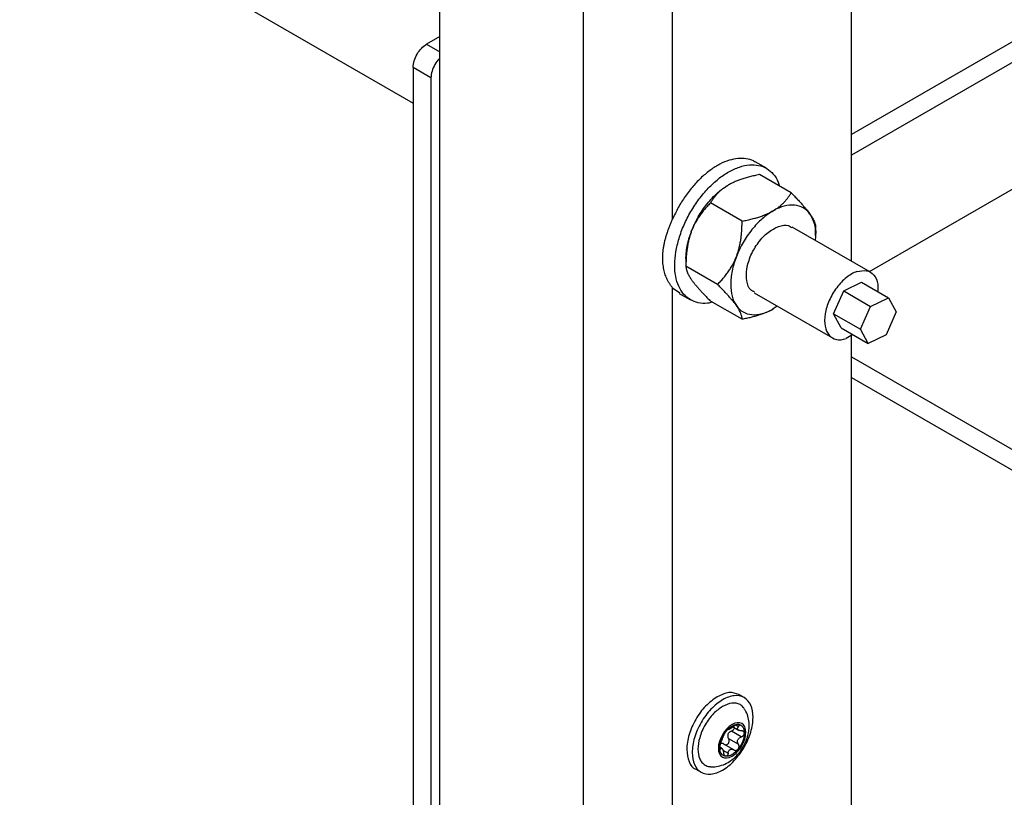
# Model space of a CAD drawing. Header units: millimetres. Extents: x -4969 to -32, y -584 to 4302.
# Tile 23 of 84: x -4036 to -3880, y 2926 to 3049. Entities that reach past the tile are written whole.
import ezdxf

# ---------------------------------------------------------------- set-up
doc = ezdxf.new("R2010")
doc.units = ezdxf.units.MM

msp = doc.modelspace()

# ---------------------------------------------------------------- linework, layer by layer
at = {"color": 7, "linetype": 'Continuous', "lineweight": 25}
for p, q in [((-3969.1, 2214.6), (-3969.1, 3788.89)), ((-3946.48, 3778.28), (-3946.48, 2195.82)), ((-3932.33, 3017.78), (-3932.33, 3778.28)), ((-3904.05, 3011.13), (-3904.05, 3752.15)), ((-3612.72, 3199.32), (-3904.05, 3031.14)), ((-3609.89, 3197.68), (-3904.05, 3027.87)), ((-4035.54, 3072.02), (-3973.35, 3036.12)), ((-3969.1, 3046.65), (-3971.22, 3045.43)), ((-3970.52, 3040.12), (-3973.35, 3041.76)), ((-3973.35, 3041.76), (-3973.35, 2180.31)), ((-3970.52, 3040.12), (-3970.52, 2178.67)), ((-3917.49, 3025.82), (-3919.26, 3026.84)), ((-3913.58, 3021.94), (-3918.58, 3024.82)), ((-3901.21, 3009.51), (-3874.7, 3024.81)), ((-3921.34, 3017.46), (-3926.33, 3020.34)), ((-3901.05, 3009.4), (-3913.42, 3016.54)), ((-3909.71, 3015.22), (-3909.71, 3016.42)), ((-3930.21, 3011.55), (-3930.21, 3010.34)), ((-3925.22, 3007.46), (-3930.21, 3010.35)), ((-3905.27, 3006.44), (-3902.45, 3007.82)), ((-3902.45, 3007.82), (-3898.21, 3005.37)), ((-3932.33, 2858.39), (-3932.33, 3006.95)), ((-3932.33, 3006.95), (-3931.2, 3006.15)), ((-3931.26, 3006.05), (-3929.49, 3005.03)), ((-3919.42, 3006.15), (-3907.05, 2999)), ((-3906.87, 3002.82), (-3905.27, 3006.44)), ((-3905.27, 3006.44), (-3901.03, 3003.99)), ((-3921.34, 3001.95), (-3926.33, 3004.83)), ((-3915.79, 3004.05), (-3916.42, 3003.59)), ((-3901.03, 3003.99), (-3898.21, 3005.37)), ((-3898.21, 3005.37), (-3896.99, 3003.13)), ((-3906.87, 3002.82), (-3902.63, 3000.37)), ((-3905.65, 3000.58), (-3906.87, 3002.82)), ((-3902.63, 3000.37), (-3901.03, 3003.99)), ((-3896.99, 3003.13), (-3898.58, 2999.51)), ((-3905.65, 3000.58), (-3901.4, 2998.13)), ((-3903.82, 2999.53), (-3904.91, 2998.9)), ((-3904.05, 2851.74), (-3904.05, 2999.39)), ((-3901.4, 2998.13), (-3902.63, 3000.37)), ((-3898.58, 2999.51), (-3901.4, 2998.13)), ((-3904.05, 2996.03), (-3860.92, 2971.13)), ((-3904.05, 2992.76), (-3860.92, 2967.86)), ((-3921.01, 2942.15), (-3921.86, 2942.64)), ((-3923.54, 2937.1), (-3923.52, 2937.08)), ((-3922.7, 2937.46), (-3921.9, 2937)), ((-3923.48, 2935.69), (-3921.92, 2934.79)), ((-3921.47, 2935.95), (-3923.03, 2936.86)), ((-3924.54, 2934.14), (-3924.77, 2934.27)), ((-3922.65, 2933.9), (-3924.22, 2934.81)), ((-3928.66, 2930.86), (-3927.81, 2930.37))]:
    msp.add_line(p, q, dxfattribs=at)
at = {"color": 8, "linetype": 'Continuous', "lineweight": 25}
for p, q in [((-3971.22, 3045.43), (-3969.1, 3044.21)), ((-3921.92, 2937.55), (-3922.27, 2937.76)), ((-3924.36, 2933.85), (-3923.54, 2933.37))]:
    msp.add_line(p, q, dxfattribs=at)
at = {"color": 7, "linetype": 'Continuous', "lineweight": 25}
for points, knots in [([(-3973.35, 3041.76), (-3973.35, 3042.08), (-3973.29, 3042.43), (-3973.08, 3043.14), (-3972.92, 3043.51), (-3972.53, 3044.19), (-3972.29, 3044.5), (-3971.78, 3045.05), (-3971.5, 3045.27), (-3971.22, 3045.43)], [0, 0, 0, 0, 0.25, 0.25, 0.5, 0.5, 0.75, 0.75, 1, 1, 1, 1]), ([(-3969.1, 3043.23), (-3969.14, 3043.2), (-3969.45, 3042.96), (-3969.93, 3042.22), (-3970.42, 3041.14), (-3970.49, 3040.46), (-3970.52, 3040.12)], [0, 0, 0, 0, 0.041214, 0.36081, 0.680405, 1, 1, 1, 1]), ([(-3919.28, 3026.81), (-3919.37, 3026.87), (-3919.78, 3027.16), (-3920.69, 3027.38), (-3921.98, 3027.43), (-3923.38, 3027.13), (-3924.84, 3026.53), (-3926.31, 3025.62), (-3927.74, 3024.43), (-3929.11, 3023.02), (-3930.35, 3021.4), (-3931.46, 3019.64), (-3932.04, 3018.4), (-3932.33, 3017.78)], [0, 0, 0, 0, 0.025619, 0.123057, 0.220495, 0.317933, 0.415371, 0.51281, 0.610248, 0.707686, 0.805124, 0.902562, 1, 1, 1, 1]), ([(-3931.8, 3012.61), (-3931.66, 3013.32), (-3931.37, 3014.72), (-3930.55, 3016.89), (-3929.49, 3018.99), (-3928.18, 3020.96), (-3926.7, 3022.71), (-3925.1, 3024.19), (-3923.43, 3025.32), (-3921.76, 3026.08), (-3920.16, 3026.43), (-3918.7, 3026.35), (-3917.41, 3025.86), (-3916.37, 3024.95), (-3915.7, 3023.98), (-3915.5, 3023.23), (-3915.44, 3023.01)], [0, 0, 0, 0, 0.074608, 0.149216, 0.223824, 0.298431, 0.373039, 0.447647, 0.522255, 0.596863, 0.671471, 0.746078, 0.820686, 0.895294, 0.969902, 1, 1, 1, 1]), ([(-3918.58, 3024.82), (-3918.71, 3024.79), (-3918.99, 3024.74), (-3919.39, 3024.65), (-3919.77, 3024.57), (-3920.15, 3024.47), (-3920.51, 3024.37), (-3920.87, 3024.27), (-3921.31, 3024.14), (-3921.83, 3023.96), (-3922.36, 3023.75), (-3922.79, 3023.55), (-3923.16, 3023.37), (-3923.38, 3023.24), (-3923.49, 3023.18)], [0, 0, 0, 0, 0.0759536, 0.1502501, 0.2230168, 0.2943939, 0.3645348, 0.4336062, 0.5017882, 0.6277798, 0.7514368, 0.8348995, 0.9175538, 1, 1, 1, 1]), ([(-3929.31, 3015.94), (-3929.28, 3016.04), (-3929.2, 3016.22), (-3929.08, 3016.5), (-3928.96, 3016.78), (-3928.83, 3017.05), (-3928.7, 3017.32), (-3928.56, 3017.59), (-3928.42, 3017.86), (-3928.11, 3018.41), (-3927.61, 3019.21), (-3926.86, 3020.22), (-3926.06, 3021.14), (-3925.35, 3021.82), (-3924.78, 3022.3), (-3924.36, 3022.62), (-3923.93, 3022.92), (-3923.64, 3023.1), (-3923.49, 3023.18)], [0, 0, 0, 0, 0.0308231, 0.0615523, 0.0922191, 0.1228555, 0.1534935, 0.1841651, 0.2149021, 0.2457363, 0.3728504, 0.5000156, 0.6271296, 0.7542949, 0.8158395, 0.8771348, 0.9384364, 1, 1, 1, 1]), ([(-3923.49, 3023.18), (-3923.56, 3023.14), (-3923.7, 3023.06), (-3923.89, 3022.94), (-3924.08, 3022.81), (-3924.26, 3022.68), (-3924.52, 3022.49), (-3924.85, 3022.21), (-3925.21, 3021.86), (-3925.53, 3021.5), (-3925.82, 3021.14), (-3926.09, 3020.75), (-3926.25, 3020.48), (-3926.33, 3020.34)], [0, 0, 0, 0, 0.0503239, 0.1005969, 0.150956, 0.2015369, 0.2524728, 0.3756568, 0.5013838, 0.6205403, 0.7428055, 0.8690441, 1, 1, 1, 1]), ([(-3916.42, 3019.1), (-3916.36, 3019.14), (-3916.23, 3019.21), (-3916.04, 3019.33), (-3915.85, 3019.46), (-3915.68, 3019.58), (-3915.41, 3019.78), (-3915.08, 3020.06), (-3914.72, 3020.41), (-3914.39, 3020.78), (-3914.1, 3021.15), (-3913.83, 3021.53), (-3913.67, 3021.8), (-3913.58, 3021.94)], [0, 0, 0, 0, 0.048847, 0.097698, 0.146681, 0.195921, 0.245541, 0.372283, 0.501379, 0.620543, 0.742811, 0.869049, 1, 1, 1, 1]), ([(-3913.58, 3021.94), (-3913.49, 3021.85), (-3913.31, 3021.67), (-3913.05, 3021.4), (-3912.8, 3021.14), (-3912.56, 3020.89), (-3912.33, 3020.64), (-3912.11, 3020.4), (-3911.83, 3020.1), (-3911.51, 3019.73), (-3911.21, 3019.37), (-3910.96, 3019.07), (-3910.77, 3018.82), (-3910.66, 3018.66), (-3910.61, 3018.58)], [0, 0, 0, 0, 0.0757667, 0.1498833, 0.2224763, 0.2936847, 0.3636606, 0.4325695, 0.5005897, 0.6291735, 0.7554365, 0.8375863, 0.9189166, 1, 1, 1, 1]), ([(-3926.33, 3020.34), (-3926.42, 3020.25), (-3926.61, 3020.07), (-3926.87, 3019.79), (-3927.12, 3019.5), (-3927.36, 3019.22), (-3927.59, 3018.93), (-3927.82, 3018.64), (-3928.09, 3018.26), (-3928.4, 3017.79), (-3928.7, 3017.26), (-3928.95, 3016.79), (-3929.14, 3016.37), (-3929.25, 3016.09), (-3929.31, 3015.94)], [0, 0, 0, 0, 0.075954, 0.15025, 0.223017, 0.294394, 0.364535, 0.433606, 0.501788, 0.62778, 0.751437, 0.834899, 0.917554, 1, 1, 1, 1]), ([(-3910.61, 3018.58), (-3910.9, 3019), (-3911.26, 3019.33), (-3912.09, 3019.81), (-3912.56, 3019.95), (-3913.57, 3020.04), (-3914.12, 3019.99), (-3915.25, 3019.69), (-3915.84, 3019.44), (-3916.42, 3019.1)], [0, 0, 0, 0, 0.25, 0.25, 0.5, 0.5, 0.75, 0.75, 1, 1, 1, 1]), ([(-3921.34, 3017.46), (-3921.2, 3017.49), (-3920.93, 3017.54), (-3920.53, 3017.63), (-3920.14, 3017.72), (-3919.77, 3017.81), (-3919.4, 3017.91), (-3919.05, 3018.01), (-3918.6, 3018.15), (-3918.07, 3018.33), (-3917.54, 3018.54), (-3917.11, 3018.74), (-3916.76, 3018.91), (-3916.53, 3019.04), (-3916.42, 3019.1)], [0, 0, 0, 0, 0.075958, 0.150258, 0.223026, 0.294404, 0.364543, 0.433612, 0.50179, 0.630049, 0.756002, 0.837959, 0.919102, 1, 1, 1, 1]), ([(-3916.42, 3019.1), (-3917.01, 3018.76), (-3917.6, 3018.33), (-3918.73, 3017.33), (-3919.27, 3016.75), (-3919.78, 3016.12)], [0, 0, 0, 0, 0.5, 0.5, 1, 1, 1, 1]), ([(-3910.61, 3018.58), (-3910.36, 3018.11), (-3909.86, 3017.18), (-3909.63, 3015.69), (-3909.76, 3014.7), (-3909.79, 3014.44)], [0, 0, 0, 0, 0.422944, 0.845888, 1, 1, 1, 1]), ([(-3910.61, 3018.58), (-3910.57, 3018.53), (-3910.51, 3018.44), (-3910.42, 3018.3), (-3910.33, 3018.17), (-3910.26, 3018.04), (-3910.15, 3017.85), (-3910.02, 3017.61), (-3909.9, 3017.33), (-3909.81, 3017.08), (-3909.75, 3016.84), (-3909.71, 3016.62), (-3909.71, 3016.49), (-3909.71, 3016.42)], [0, 0, 0, 0, 0.04868, 0.097365, 0.14618, 0.195249, 0.244695, 0.370973, 0.499581, 0.619161, 0.74186, 0.868556, 1, 1, 1, 1]), ([(-3933.68, 3013.7), (-3933.66, 3013.79), (-3933.62, 3013.98), (-3933.56, 3014.26), (-3933.49, 3014.55), (-3933.41, 3014.84), (-3933.33, 3015.13), (-3933.24, 3015.42), (-3933.12, 3015.78), (-3932.96, 3016.22), (-3932.76, 3016.74), (-3932.56, 3017.26), (-3932.41, 3017.61), (-3932.33, 3017.78)], [0, 0, 0, 0, 0.071037, 0.142013, 0.212981, 0.283992, 0.355099, 0.426354, 0.497808, 0.623726, 0.749209, 0.874539, 1, 1, 1, 1]), ([(-3922.24, 3011.86), (-3922.21, 3011.95), (-3922.14, 3012.12), (-3922.05, 3012.38), (-3921.97, 3012.64), (-3921.89, 3012.91), (-3921.78, 3013.32), (-3921.65, 3013.89), (-3921.53, 3014.59), (-3921.44, 3015.3), (-3921.38, 3016), (-3921.35, 3016.72), (-3921.34, 3017.21), (-3921.34, 3017.46)], [0, 0, 0, 0, 0.048847, 0.097698, 0.146681, 0.195921, 0.245541, 0.372283, 0.501379, 0.620543, 0.742811, 0.869049, 1, 1, 1, 1]), ([(-3919.37, 3006.25), (-3919.58, 3006.35), (-3920.21, 3006.64), (-3920.68, 3007.96), (-3920.69, 3009.89), (-3920.02, 3012.09), (-3918.82, 3014.15), (-3917.23, 3015.85), (-3916.12, 3016.37), (-3915.56, 3016.64)], [0, 0, 0, 0, 0.079781, 0.233151, 0.386521, 0.539891, 0.69326, 0.84663, 1, 1, 1, 1]), ([(-3915.56, 3016.64), (-3915.01, 3016.77), (-3914.2, 3016.98), (-3913.66, 3016.57), (-3913.48, 3016.44)], [0, 0, 0, 0, 0.675761, 1, 1, 1, 1]), ([(-3929.31, 3015.94), (-3929.35, 3015.86), (-3929.41, 3015.68), (-3929.5, 3015.41), (-3929.59, 3015.14), (-3929.67, 3014.87), (-3929.78, 3014.45), (-3929.91, 3013.9), (-3930.02, 3013.21), (-3930.11, 3012.51), (-3930.17, 3011.81), (-3930.21, 3011.09), (-3930.21, 3010.6), (-3930.21, 3010.35)], [0, 0, 0, 0, 0.050324, 0.100597, 0.150956, 0.201537, 0.252473, 0.375657, 0.501384, 0.62054, 0.742805, 0.869044, 1, 1, 1, 1]), ([(-3930.21, 3011.55), (-3930.21, 3011.63), (-3930.21, 3011.81), (-3930.2, 3012.07), (-3930.18, 3012.34), (-3930.15, 3012.61), (-3930.12, 3012.88), (-3930.08, 3013.16), (-3930.03, 3013.44), (-3929.96, 3013.81), (-3929.85, 3014.27), (-3929.7, 3014.83), (-3929.52, 3015.39), (-3929.38, 3015.76), (-3929.31, 3015.94)], [0, 0, 0, 0, 0.063819, 0.127432, 0.19091, 0.254323, 0.317742, 0.381239, 0.444884, 0.508748, 0.631798, 0.754349, 0.876912, 1, 1, 1, 1]), ([(-3919.78, 3016.12), (-3920.29, 3015.49), (-3920.76, 3014.8), (-3921.59, 3013.37), (-3921.95, 3012.62), (-3922.24, 3011.86)], [0, 0, 0, 0, 0.5, 0.5, 1, 1, 1, 1]), ([(-3932.33, 3006.95), (-3932.38, 3007), (-3932.46, 3007.1), (-3932.59, 3007.27), (-3932.71, 3007.45), (-3932.83, 3007.63), (-3932.95, 3007.82), (-3933.06, 3008.02), (-3933.25, 3008.4), (-3933.49, 3008.99), (-3933.72, 3009.83), (-3933.86, 3010.74), (-3933.9, 3011.53), (-3933.88, 3012.18), (-3933.84, 3012.68), (-3933.77, 3013.18), (-3933.71, 3013.53), (-3933.68, 3013.7)], [0, 0, 0, 0, 0.035687, 0.07133, 0.106955, 0.142592, 0.178266, 0.214008, 0.249843, 0.375292, 0.500288, 0.624959, 0.749359, 0.811964, 0.8745, 0.937126, 1, 1, 1, 1]), ([(-3926.04, 3004.66), (-3926.3, 3004.59), (-3927.09, 3004.39), (-3928.29, 3004.51), (-3929.58, 3004.99), (-3930.63, 3005.89), (-3931.41, 3007.15), (-3931.88, 3008.73), (-3932.05, 3010.57), (-3931.89, 3011.93), (-3931.8, 3012.61)], [0, 0, 0, 0, 0.064384, 0.198043, 0.331703, 0.465362, 0.599022, 0.732681, 0.866341, 1, 1, 1, 1]), ([(-3925.22, 3007.46), (-3925.13, 3007.56), (-3924.95, 3007.74), (-3924.68, 3008.02), (-3924.43, 3008.3), (-3924.19, 3008.59), (-3923.96, 3008.87), (-3923.74, 3009.17), (-3923.46, 3009.55), (-3923.14, 3010.03), (-3922.84, 3010.56), (-3922.6, 3011.03), (-3922.41, 3011.44), (-3922.3, 3011.72), (-3922.24, 3011.86)], [0, 0, 0, 0, 0.075958, 0.150258, 0.223026, 0.294404, 0.364543, 0.433612, 0.50179, 0.630049, 0.756002, 0.837959, 0.919102, 1, 1, 1, 1]), ([(-3922.24, 3011.86), (-3922.53, 3011.11), (-3922.76, 3010.35), (-3923.06, 3008.86), (-3923.14, 3008.14), (-3923.14, 3006.79), (-3923.06, 3006.16), (-3922.76, 3005.02), (-3922.53, 3004.52), (-3922.24, 3004.11)], [0, 0, 0, 0, 0.25, 0.25, 0.5, 0.5, 0.75, 0.75, 1, 1, 1, 1]), ([(-3930.21, 3010.35), (-3930.21, 3010.31), (-3930.21, 3010.23), (-3930.2, 3010.11), (-3930.18, 3009.98), (-3930.15, 3009.85), (-3930.12, 3009.72), (-3930.07, 3009.58), (-3930.01, 3009.4), (-3929.9, 3009.17), (-3929.76, 3008.9), (-3929.62, 3008.65), (-3929.48, 3008.42), (-3929.37, 3008.27), (-3929.31, 3008.19)], [0, 0, 0, 0, 0.075762, 0.149875, 0.222467, 0.293675, 0.363652, 0.432563, 0.500587, 0.626397, 0.749823, 0.833812, 0.917, 1, 1, 1, 1]), ([(-3903.19, 3009.49), (-3903.73, 3009.31), (-3904.3, 3008.99), (-3905.39, 3008.12), (-3905.91, 3007.57), (-3906.84, 3006.33), (-3907.25, 3005.64), (-3907.87, 3004.22), (-3908.09, 3003.49), (-3908.32, 3002.1), (-3908.32, 3001.44), (-3908.11, 3000.3), (-3907.9, 2999.82), (-3907.29, 2999.1), (-3906.89, 2998.87), (-3905.97, 2998.67), (-3905.45, 2998.72), (-3904.91, 2998.9)], [0, 0, 0, 0, 0.125, 0.125, 0.25, 0.25, 0.375, 0.375, 0.5, 0.5, 0.625, 0.625, 0.75, 0.75, 0.875, 0.875, 1, 1, 1, 1]), ([(-3903.19, 3009.49), (-3902.66, 3009.6), (-3901.59, 3009.81), (-3900.43, 3009.04), (-3899.8, 3007.82), (-3899.86, 3006.75), (-3899.89, 3006.34)], [0, 0, 0, 0, 0.276408, 0.552815, 0.829223, 1, 1, 1, 1]), ([(-3929.31, 3008.19), (-3929.28, 3008.14), (-3929.21, 3008.04), (-3929.1, 3007.89), (-3928.98, 3007.74), (-3928.86, 3007.58), (-3928.67, 3007.35), (-3928.4, 3007.02), (-3928.03, 3006.61), (-3927.65, 3006.18), (-3927.24, 3005.75), (-3926.8, 3005.3), (-3926.49, 3004.99), (-3926.33, 3004.83)], [0, 0, 0, 0, 0.0500218, 0.0999934, 0.1500497, 0.2003237, 0.2509465, 0.374002, 0.4995857, 0.6191579, 0.7418542, 0.8685505, 1, 1, 1, 1]), ([(-3922.24, 3004.11), (-3922.27, 3004.15), (-3922.34, 3004.25), (-3922.45, 3004.39), (-3922.56, 3004.54), (-3922.68, 3004.69), (-3922.87, 3004.93), (-3923.15, 3005.26), (-3923.52, 3005.68), (-3923.91, 3006.11), (-3924.31, 3006.54), (-3924.75, 3006.99), (-3925.06, 3007.31), (-3925.22, 3007.46)], [0, 0, 0, 0, 0.048666, 0.097338, 0.146139, 0.195194, 0.244625, 0.370865, 0.499433, 0.619047, 0.741782, 0.868515, 1, 1, 1, 1]), ([(-3922.24, 3004.11), (-3921.95, 3003.69), (-3921.59, 3003.35), (-3920.76, 3002.88), (-3920.29, 3002.73), (-3919.27, 3002.64), (-3918.73, 3002.69), (-3917.6, 3003), (-3917.01, 3003.25), (-3916.42, 3003.59)], [0, 0, 0, 0, 0.25, 0.25, 0.5, 0.5, 0.75, 0.75, 1, 1, 1, 1]), ([(-3921.34, 3001.95), (-3921.34, 3001.99), (-3921.34, 3002.06), (-3921.35, 3002.19), (-3921.37, 3002.31), (-3921.4, 3002.44), (-3921.44, 3002.57), (-3921.48, 3002.71), (-3921.55, 3002.89), (-3921.65, 3003.13), (-3921.79, 3003.4), (-3921.94, 3003.65), (-3922.08, 3003.87), (-3922.19, 3004.03), (-3922.24, 3004.11)], [0, 0, 0, 0, 0.075743, 0.149837, 0.222408, 0.293596, 0.363552, 0.432441, 0.500442, 0.629066, 0.755367, 0.83754, 0.918894, 1, 1, 1, 1]), ([(-3916.42, 3003.59), (-3916.49, 3003.55), (-3916.62, 3003.47), (-3916.83, 3003.36), (-3917.04, 3003.26), (-3917.26, 3003.15), (-3917.6, 3003), (-3918.08, 3002.81), (-3918.7, 3002.6), (-3919.33, 3002.41), (-3919.97, 3002.24), (-3920.64, 3002.09), (-3921.1, 3001.99), (-3921.34, 3001.95)], [0, 0, 0, 0, 0.0488465, 0.0976979, 0.146681, 0.1959209, 0.2455409, 0.3722826, 0.5013791, 0.6205427, 0.7428114, 0.8690492, 1, 1, 1, 1]), ([(-3925.26, 2942.3), (-3925.89, 2941.86), (-3927.15, 2940.96), (-3928.75, 2938.75), (-3929.82, 2936.31), (-3930.21, 2933.88), (-3929.79, 2932.01), (-3929.18, 2930.96), (-3928.66, 2930.86), (-3928.66, 2930.86)], [0, 0, 0, 0, 0.166661, 0.333322, 0.499983, 0.666644, 0.833305, 0.999966, 1, 1, 1, 1]), ([(-3924.41, 2941.81), (-3925.04, 2941.45), (-3925.67, 2940.94), (-3926.84, 2939.71), (-3927.37, 2938.99), (-3928.26, 2937.45), (-3928.62, 2936.63), (-3929.1, 2935.01), (-3929.22, 2934.21), (-3929.22, 2932.76), (-3929.1, 2932.1), (-3928.62, 2931.04), (-3928.26, 2930.63), (-3927.37, 2930.11), (-3926.84, 2930.01), (-3925.67, 2930.13), (-3925.04, 2930.34), (-3924.41, 2930.71)], [0, 0, 0, 0, 0.125, 0.125, 0.25, 0.25, 0.375, 0.375, 0.5, 0.5, 0.625, 0.625, 0.75, 0.75, 0.875, 0.875, 1, 1, 1, 1]), ([(-3921.86, 2942.64), (-3922.36, 2942.82), (-3923.35, 2943.18), (-3924.63, 2942.59), (-3925.26, 2942.3)], [0, 0, 0, 0, 0.499949, 1, 1, 1, 1]), ([(-3924.41, 2930.71), (-3923.78, 2931.07), (-3923.16, 2931.58), (-3921.99, 2932.81), (-3921.46, 2933.53), (-3920.57, 2935.07), (-3920.21, 2935.89), (-3919.73, 2937.51), (-3919.61, 2938.31), (-3919.61, 2939.76), (-3919.73, 2940.42), (-3920.21, 2941.48), (-3920.57, 2941.89), (-3921.46, 2942.41), (-3921.99, 2942.51), (-3923.16, 2942.4), (-3923.78, 2942.18), (-3924.41, 2941.81)], [0, 0, 0, 0, 0.125, 0.125, 0.25, 0.25, 0.375, 0.375, 0.5, 0.5, 0.625, 0.625, 0.75, 0.75, 0.875, 0.875, 1, 1, 1, 1]), ([(-3924.41, 2940.77), (-3924.9, 2940.42), (-3925.66, 2939.9), (-3926.57, 2938.81), (-3927.19, 2937.87), (-3927.7, 2936.85), (-3928.17, 2935.53), (-3928.41, 2933.95), (-3928.17, 2932.65), (-3927.7, 2931.87), (-3927.19, 2931.46), (-3926.71, 2931.25), (-3926.39, 2931.25), (-3926.31, 2931.25)], [0, 0, 0, 0, 0.142951, 0.219904, 0.29849, 0.377076, 0.454029, 0.59698, 0.739931, 0.816884, 0.89547, 0.974056, 1, 1, 1, 1]), ([(-3921.02, 2940.41), (-3921.06, 2940.48), (-3921.22, 2940.76), (-3921.64, 2941.07), (-3922.26, 2941.3), (-3923.17, 2941.33), (-3923.92, 2940.99), (-3924.41, 2940.77)], [0, 0, 0, 0, 0.0654257, 0.2601994, 0.4549731, 0.6456994, 1, 1, 1, 1]), ([(-3921.16, 2934.38), (-3920.95, 2934.79), (-3920.65, 2935.38), (-3920.38, 2936.28), (-3920.23, 2937.07), (-3920.19, 2938.02), (-3920.34, 2938.99), (-3920.61, 2939.82), (-3920.92, 2940.25), (-3921.03, 2940.4)], [0, 0, 0, 0, 0.2125237, 0.2982443, 0.4408511, 0.5890847, 0.7476926, 0.9114877, 1, 1, 1, 1]), ([(-3922.93, 2937.9), (-3924.12, 2937.21), (-3925.09, 2935.53), (-3925.09, 2932.78), (-3924.12, 2932.22), (-3922.93, 2932.9)], [0, 0, 0, 0, 0.5, 0.5, 1, 1, 1, 1]), ([(-3923.9, 2936.79), (-3923.87, 2936.83), (-3923.82, 2936.9), (-3923.72, 2937), (-3923.63, 2937.1), (-3923.53, 2937.2), (-3923.41, 2937.31), (-3923.27, 2937.43), (-3923.1, 2937.55), (-3922.99, 2937.62), (-3922.93, 2937.66)], [0, 0, 0, 0, 0.100225, 0.200067, 0.299801, 0.399704, 0.500049, 0.666829, 0.833053, 1, 1, 1, 1]), ([(-3923.54, 2937.1), (-3923.54, 2937.1), (-3923.55, 2937.1), (-3923.57, 2937.1), (-3923.58, 2937.09), (-3923.61, 2937.08), (-3923.66, 2937.05), (-3923.7, 2937.01), (-3923.72, 2936.99)], [0, 0, 0, 0, 0.13406, 0.267042, 0.400106, 0.53445, 0.769681, 1, 1, 1, 1]), ([(-3923.24, 2937.22), (-3923.26, 2937.21), (-3923.29, 2937.19), (-3923.33, 2937.16), (-3923.38, 2937.14), (-3923.42, 2937.12), (-3923.46, 2937.1), (-3923.51, 2937.08), (-3923.53, 2937.09), (-3923.54, 2937.1)], [0, 0, 0, 0, 0.094967, 0.192047, 0.291667, 0.394222, 0.500073, 0.731133, 1, 1, 1, 1]), ([(-3922.64, 2937.62), (-3922.66, 2937.6), (-3922.71, 2937.56), (-3922.79, 2937.5), (-3922.87, 2937.45), (-3922.95, 2937.39), (-3923.05, 2937.33), (-3923.15, 2937.27), (-3923.21, 2937.23), (-3923.24, 2937.22)], [0, 0, 0, 0, 0.13944, 0.269239, 0.389572, 0.500655, 0.67495, 0.840789, 1, 1, 1, 1]), ([(-3922.55, 2937.38), (-3922.55, 2937.34), (-3922.57, 2937.24), (-3922.67, 2937.09), (-3922.83, 2936.94), (-3922.96, 2936.89), (-3923.03, 2936.86)], [0, 0, 0, 0, 0.184596, 0.460065, 0.713817, 1, 1, 1, 1]), ([(-3922.93, 2932.9), (-3922.35, 2933.24), (-3921.8, 2933.82), (-3920.99, 2935.22), (-3920.77, 2935.99), (-3920.77, 2937.32), (-3920.99, 2937.82), (-3921.8, 2938.29), (-3922.35, 2938.23), (-3922.93, 2937.9)], [0, 0, 0, 0, 0.25, 0.25, 0.5, 0.5, 0.75, 0.75, 1, 1, 1, 1]), ([(-3922.93, 2937.66), (-3922.89, 2937.68), (-3922.83, 2937.71), (-3922.72, 2937.76), (-3922.62, 2937.81), (-3922.52, 2937.84), (-3922.4, 2937.88), (-3922.26, 2937.91), (-3922.1, 2937.93), (-3922, 2937.92), (-3921.95, 2937.92)], [0, 0, 0, 0, 0.100225, 0.200067, 0.299801, 0.399704, 0.500049, 0.666829, 0.833053, 1, 1, 1, 1]), ([(-3922.19, 2937.88), (-3922.21, 2937.87), (-3922.24, 2937.86), (-3922.3, 2937.83), (-3922.35, 2937.81), (-3922.43, 2937.76), (-3922.53, 2937.7), (-3922.6, 2937.65), (-3922.64, 2937.62)], [0, 0, 0, 0, 0.115084, 0.230621, 0.347395, 0.466183, 0.733228, 1, 1, 1, 1]), ([(-3921.95, 2937.92), (-3921.97, 2937.92), (-3922, 2937.92), (-3922.06, 2937.91), (-3922.12, 2937.9), (-3922.17, 2937.88), (-3922.19, 2937.88)], [0, 0, 0, 0, 0.248811, 0.496533, 0.745985, 1, 1, 1, 1]), ([(-3921.47, 2936.91), (-3921.5, 2936.91), (-3921.56, 2936.91), (-3921.65, 2936.92), (-3921.73, 2936.94), (-3921.82, 2936.97), (-3921.93, 2937.02), (-3922.02, 2937.1), (-3922.06, 2937.2), (-3922.06, 2937.32), (-3922.01, 2937.43), (-3921.95, 2937.51), (-3921.92, 2937.55)], [0, 0, 0, 0, 0.069648, 0.134488, 0.194606, 0.250112, 0.378893, 0.49918, 0.619982, 0.749324, 0.865167, 1, 1, 1, 1]), ([(-3921.95, 2937.92), (-3921.92, 2937.92), (-3921.87, 2937.91), (-3921.78, 2937.89), (-3921.7, 2937.87), (-3921.63, 2937.84), (-3921.52, 2937.78), (-3921.38, 2937.68), (-3921.23, 2937.51), (-3921.12, 2937.31), (-3921.05, 2937.1), (-3921, 2936.9), (-3920.98, 2936.72), (-3920.98, 2936.59), (-3920.98, 2936.53)], [0, 0, 0, 0, 0.049249, 0.098316, 0.147332, 0.196427, 0.245731, 0.372789, 0.500023, 0.627081, 0.754315, 0.836273, 0.917965, 1, 1, 1, 1]), ([(-3921.92, 2937.55), (-3921.91, 2937.57), (-3921.88, 2937.61), (-3921.85, 2937.66), (-3921.83, 2937.71), (-3921.81, 2937.75), (-3921.81, 2937.81), (-3921.83, 2937.86), (-3921.87, 2937.9), (-3921.93, 2937.91), (-3921.95, 2937.92)], [0, 0, 0, 0, 0.102247, 0.202107, 0.300825, 0.399709, 0.50007, 0.670267, 0.834894, 1, 1, 1, 1]), ([(-3924.88, 2934.28), (-3924.88, 2934.32), (-3924.88, 2934.39), (-3924.87, 2934.51), (-3924.86, 2934.64), (-3924.84, 2934.76), (-3924.8, 2934.95), (-3924.74, 2935.22), (-3924.62, 2935.55), (-3924.48, 2935.89), (-3924.33, 2936.18), (-3924.18, 2936.41), (-3924.05, 2936.61), (-3923.95, 2936.73), (-3923.9, 2936.79)], [0, 0, 0, 0, 0.049249, 0.098316, 0.147332, 0.196427, 0.245731, 0.372789, 0.500023, 0.627081, 0.754315, 0.836273, 0.917965, 1, 1, 1, 1]), ([(-3924.26, 2936.2), (-3924.26, 2936.19), (-3924.27, 2936.16), (-3924.29, 2936.11), (-3924.32, 2936.06), (-3924.35, 2935.98), (-3924.4, 2935.86), (-3924.46, 2935.7), (-3924.53, 2935.52), (-3924.59, 2935.35), (-3924.65, 2935.18), (-3924.69, 2935.09), (-3924.71, 2935.04)], [0, 0, 0, 0, 0.069648, 0.134488, 0.194606, 0.250112, 0.378893, 0.49918, 0.619982, 0.749324, 0.865167, 1, 1, 1, 1]), ([(-3923.9, 2936.79), (-3923.92, 2936.77), (-3923.95, 2936.74), (-3923.99, 2936.68), (-3924.03, 2936.62), (-3924.07, 2936.57), (-3924.1, 2936.51), (-3924.15, 2936.44), (-3924.19, 2936.35), (-3924.23, 2936.27), (-3924.25, 2936.23), (-3924.26, 2936.2)], [0, 0, 0, 0, 0.083058, 0.165265, 0.247352, 0.330072, 0.414184, 0.50043, 0.666593, 0.831108, 1, 1, 1, 1]), ([(-3924.2, 2934.8), (-3924.18, 2934.79), (-3924.14, 2934.76), (-3924.08, 2934.74), (-3924.02, 2934.72), (-3923.96, 2934.71), (-3923.9, 2934.71), (-3923.8, 2934.72), (-3923.66, 2934.77), (-3923.5, 2934.91), (-3923.4, 2935.09), (-3923.37, 2935.28), (-3923.38, 2935.44), (-3923.41, 2935.57), (-3923.46, 2935.65), (-3923.48, 2935.69)], [0, 0, 0, 0, 0.0461043, 0.0904608, 0.133101, 0.1740601, 0.213378, 0.2510998, 0.3787401, 0.5010109, 0.6228935, 0.7502252, 0.826862, 0.9100215, 1, 1, 1, 1]), ([(-3923.72, 2936.99), (-3923.73, 2936.98), (-3923.76, 2936.95), (-3923.81, 2936.9), (-3923.86, 2936.85), (-3923.89, 2936.81), (-3923.9, 2936.79)], [0, 0, 0, 0, 0.254015, 0.503467, 0.751189, 1, 1, 1, 1]), ([(-3923.03, 2936.86), (-3923.06, 2936.84), (-3923.12, 2936.82), (-3923.21, 2936.77), (-3923.29, 2936.73), (-3923.38, 2936.65), (-3923.49, 2936.54), (-3923.58, 2936.38), (-3923.62, 2936.2), (-3923.62, 2936.02), (-3923.57, 2935.85), (-3923.51, 2935.74), (-3923.48, 2935.69)], [0, 0, 0, 0, 0.069648, 0.134488, 0.194606, 0.250112, 0.378893, 0.49918, 0.619982, 0.749324, 0.865167, 1, 1, 1, 1]), ([(-3921.92, 2934.79), (-3921.94, 2934.82), (-3921.97, 2934.87), (-3922.01, 2934.95), (-3922.03, 2935.03), (-3922.06, 2935.15), (-3922.06, 2935.3), (-3922.02, 2935.47), (-3921.93, 2935.64), (-3921.8, 2935.77), (-3921.65, 2935.88), (-3921.53, 2935.93), (-3921.47, 2935.95)], [0, 0, 0, 0, 0.069648, 0.134488, 0.194606, 0.250112, 0.378893, 0.49918, 0.619982, 0.749324, 0.865167, 1, 1, 1, 1]), ([(-3920.98, 2936.53), (-3920.98, 2936.49), (-3920.98, 2936.41), (-3920.99, 2936.29), (-3921, 2936.17), (-3921.02, 2936.05), (-3921.05, 2935.85), (-3921.12, 2935.59), (-3921.23, 2935.25), (-3921.38, 2934.92), (-3921.53, 2934.63), (-3921.68, 2934.39), (-3921.81, 2934.2), (-3921.91, 2934.08), (-3921.95, 2934.02)], [0, 0, 0, 0, 0.049249, 0.098316, 0.147332, 0.196427, 0.245731, 0.372789, 0.500023, 0.627081, 0.754315, 0.836273, 0.917965, 1, 1, 1, 1]), ([(-3920.98, 2936.53), (-3920.98, 2936.55), (-3920.98, 2936.59), (-3920.99, 2936.64), (-3921.01, 2936.69), (-3921.04, 2936.74), (-3921.08, 2936.78), (-3921.13, 2936.83), (-3921.22, 2936.87), (-3921.34, 2936.91), (-3921.42, 2936.91), (-3921.47, 2936.91)], [0, 0, 0, 0, 0.083058, 0.165265, 0.247352, 0.330072, 0.414184, 0.50043, 0.666593, 0.831108, 1, 1, 1, 1]), ([(-3921.47, 2935.95), (-3921.44, 2935.97), (-3921.39, 2935.99), (-3921.31, 2936.03), (-3921.24, 2936.07), (-3921.18, 2936.13), (-3921.11, 2936.2), (-3921.04, 2936.29), (-3920.99, 2936.41), (-3920.98, 2936.49), (-3920.98, 2936.53)], [0, 0, 0, 0, 0.1022468, 0.2021073, 0.300825, 0.3997087, 0.5000699, 0.6702666, 0.8348935, 1, 1, 1, 1]), ([(-3926.32, 2931.24), (-3926.29, 2931.23), (-3925.89, 2931.15), (-3925.1, 2931.28), (-3924.04, 2931.61), (-3923.16, 2932.13), (-3922.46, 2932.7), (-3921.78, 2933.41), (-3921.4, 2934.01), (-3921.16, 2934.38)], [0, 0, 0, 0, 0.01503, 0.19182, 0.3726, 0.545057, 0.675358, 0.797167, 1, 1, 1, 1]), ([(-3924.71, 2935.04), (-3924.72, 2935.02), (-3924.74, 2934.97), (-3924.76, 2934.91), (-3924.78, 2934.83), (-3924.81, 2934.76), (-3924.83, 2934.66), (-3924.86, 2934.53), (-3924.88, 2934.4), (-3924.88, 2934.32), (-3924.88, 2934.28)], [0, 0, 0, 0, 0.102247, 0.202107, 0.300825, 0.399709, 0.50007, 0.670267, 0.834894, 1, 1, 1, 1]), ([(-3923.9, 2932.89), (-3923.93, 2932.89), (-3923.99, 2932.9), (-3924.07, 2932.92), (-3924.15, 2932.94), (-3924.23, 2932.97), (-3924.34, 2933.03), (-3924.48, 2933.13), (-3924.62, 2933.29), (-3924.74, 2933.5), (-3924.81, 2933.71), (-3924.85, 2933.91), (-3924.88, 2934.09), (-3924.88, 2934.21), (-3924.88, 2934.28)], [0, 0, 0, 0, 0.049249, 0.098316, 0.147332, 0.196427, 0.245731, 0.372789, 0.500023, 0.627081, 0.754315, 0.836273, 0.917965, 1, 1, 1, 1]), ([(-3924.88, 2934.28), (-3924.88, 2934.26), (-3924.88, 2934.22), (-3924.87, 2934.17), (-3924.87, 2934.13), (-3924.86, 2934.09), (-3924.84, 2934.07), (-3924.82, 2934.04), (-3924.79, 2934.02), (-3924.75, 2934.03), (-3924.73, 2934.07), (-3924.71, 2934.08)], [0, 0, 0, 0, 0.083058, 0.165265, 0.247352, 0.330072, 0.414184, 0.50043, 0.666593, 0.831108, 1, 1, 1, 1]), ([(-3924.2, 2934.8), (-3924.22, 2934.81), (-3924.27, 2934.84), (-3924.35, 2934.88), (-3924.43, 2934.9), (-3924.51, 2934.91), (-3924.61, 2934.91), (-3924.71, 2934.89), (-3924.77, 2934.86), (-3924.8, 2934.85)], [0, 0, 0, 0, 0.13944, 0.269239, 0.389572, 0.500655, 0.67495, 0.840789, 1, 1, 1, 1]), ([(-3924.71, 2934.08), (-3924.7, 2934.09), (-3924.68, 2934.12), (-3924.65, 2934.14), (-3924.62, 2934.15), (-3924.58, 2934.16), (-3924.53, 2934.14), (-3924.46, 2934.07), (-3924.4, 2933.95), (-3924.34, 2933.8), (-3924.29, 2933.63), (-3924.27, 2933.5), (-3924.26, 2933.44)], [0, 0, 0, 0, 0.069648, 0.134488, 0.194606, 0.250112, 0.378893, 0.49918, 0.619982, 0.749324, 0.865167, 1, 1, 1, 1]), ([(-3921.95, 2934.02), (-3921.98, 2933.98), (-3922.04, 2933.91), (-3922.13, 2933.81), (-3922.22, 2933.71), (-3922.32, 2933.61), (-3922.47, 2933.48), (-3922.67, 2933.31), (-3922.93, 2933.14), (-3923.19, 2933.01), (-3923.41, 2932.94), (-3923.6, 2932.9), (-3923.76, 2932.88), (-3923.86, 2932.89), (-3923.9, 2932.89)], [0, 0, 0, 0, 0.049249, 0.098316, 0.147332, 0.196427, 0.245731, 0.372789, 0.500023, 0.627081, 0.754315, 0.836273, 0.917965, 1, 1, 1, 1]), ([(-3923.24, 2933.95), (-3923.22, 2933.96), (-3923.19, 2933.98), (-3923.13, 2934), (-3923.07, 2934.01), (-3923.01, 2934.01), (-3922.91, 2934.01), (-3922.79, 2933.98), (-3922.69, 2933.93), (-3922.64, 2933.9)], [0, 0, 0, 0, 0.094967, 0.192047, 0.291667, 0.394222, 0.500073, 0.731133, 1, 1, 1, 1]), ([(-3922.64, 2933.9), (-3922.61, 2933.88), (-3922.57, 2933.86), (-3922.5, 2933.83), (-3922.43, 2933.82), (-3922.36, 2933.81), (-3922.27, 2933.82), (-3922.16, 2933.85), (-3922.04, 2933.91), (-3921.98, 2933.98), (-3921.95, 2934.02)], [0, 0, 0, 0, 0.1022466, 0.202107, 0.3008245, 0.3997081, 0.5000692, 0.6702661, 0.8348933, 1, 1, 1, 1]), ([(-3921.95, 2934.02), (-3921.94, 2934.03), (-3921.91, 2934.07), (-3921.88, 2934.13), (-3921.85, 2934.19), (-3921.83, 2934.26), (-3921.82, 2934.33), (-3921.81, 2934.43), (-3921.82, 2934.54), (-3921.85, 2934.67), (-3921.9, 2934.75), (-3921.92, 2934.79)], [0, 0, 0, 0, 0.083058, 0.1652653, 0.2473517, 0.3300716, 0.4141835, 0.5004296, 0.6665928, 0.8311085, 1, 1, 1, 1]), ([(-3923.9, 2932.89), (-3923.92, 2932.89), (-3923.95, 2932.89), (-3923.99, 2932.91), (-3924.03, 2932.94), (-3924.07, 2932.97), (-3924.1, 2933.01), (-3924.15, 2933.07), (-3924.19, 2933.17), (-3924.23, 2933.29), (-3924.25, 2933.39), (-3924.26, 2933.44)], [0, 0, 0, 0, 0.080783, 0.162359, 0.244941, 0.328733, 0.413933, 0.500725, 0.653903, 0.820129, 1, 1, 1, 1]), ([(-3923.54, 2933.37), (-3923.55, 2933.35), (-3923.55, 2933.3), (-3923.57, 2933.23), (-3923.59, 2933.17), (-3923.61, 2933.11), (-3923.64, 2933.06), (-3923.68, 2933), (-3923.74, 2932.94), (-3923.82, 2932.89), (-3923.88, 2932.89), (-3923.9, 2932.89)], [0, 0, 0, 0, 0.091865, 0.180251, 0.26522, 0.346842, 0.425196, 0.500373, 0.67197, 0.837978, 1, 1, 1, 1]), ([(-3923.54, 2933.37), (-3923.54, 2933.41), (-3923.53, 2933.47), (-3923.51, 2933.56), (-3923.48, 2933.64), (-3923.44, 2933.73), (-3923.39, 2933.81), (-3923.32, 2933.89), (-3923.27, 2933.93), (-3923.24, 2933.95)], [0, 0, 0, 0, 0.13944, 0.269239, 0.389572, 0.500655, 0.67495, 0.840789, 1, 1, 1, 1])]:
    msp.add_open_spline(points, degree=3, knots=knots, dxfattribs=at)

doc.saveas('drawing.dxf')
